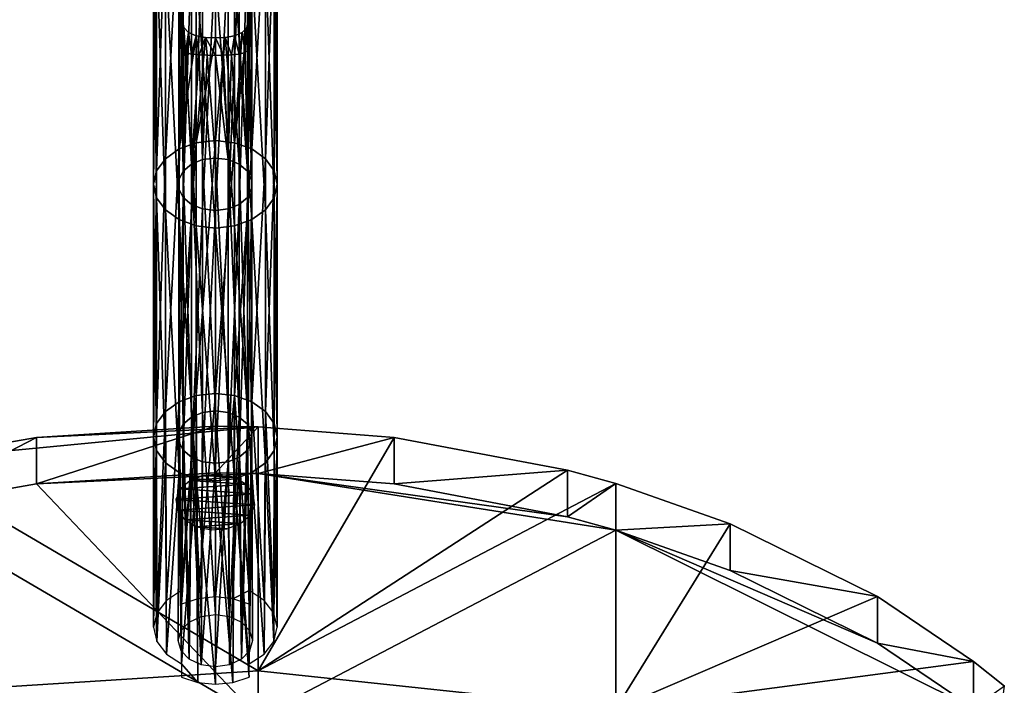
# Model space of a CAD drawing. Header units: millimetres. Extents: x -125 to 125, y -812 to 66.
# Tile 6 of 29: x -24 to 96, y -661 to -580. Entities that reach past the tile are written whole.
import ezdxf

# ---------------------------------------------------------------- set-up
doc = ezdxf.new("R2010")
doc.units = ezdxf.units.MM
doc.header["$LTSCALE"] = 52.148148
for name, color, linetype in [('21', 7, 'CONTINUOUS'), ('22', 7, 'CONTINUOUS'), ('27', 7, 'CONTINUOUS'), ('28', 7, 'CONTINUOUS'), ('30', 7, 'CONTINUOUS'), ('31', 7, 'CONTINUOUS'), ('32', 7, 'CONTINUOUS'), ('33', 7, 'CONTINUOUS'), ('38', 7, 'CONTINUOUS'), ('39', 7, 'CONTINUOUS'), ('40', 7, 'CONTINUOUS'), ('63', 7, 'CONTINUOUS')]:
    doc.layers.add(name, color=color, linetype=linetype)

msp = doc.modelspace()

# ---------------------------------------------------------------- linework, layer by layer
at = {"layer": '21', "color": 253, "linetype": 'Continuous', "true_color": 0xa2afbf}
for points in [[(-6.07, -597.29, -721.1), (-4.41, -565.42, -691.58), (-4.41, -596.11, -722.28), (-6.07, -597.29, -721.1)], [(-6.07, -566.59, -690.4), (-4.41, -565.42, -691.58), (-6.07, -597.29, -721.1), (-6.07, -566.59, -690.4)], [(-4.41, -565.42, -691.58), (-4, -577.78, -704.34), (-4.41, -596.11, -722.28), (-4.41, -565.42, -691.58)], [(-7.13, -598.76, -719.62), (-6.07, -566.59, -690.4), (-6.07, -597.29, -721.1), (-7.13, -598.76, -719.62)], [(-7.13, -568.07, -688.93), (-6.07, -566.59, -690.4), (-7.13, -598.76, -719.62), (-7.13, -568.07, -688.93)], [(-7.5, -569.71, -687.29), (-7.13, -568.07, -688.93), (-7.5, -600.4, -717.98), (-7.5, -569.71, -687.29)], [(-7.5, -600.4, -717.98), (-7.13, -568.07, -688.93), (-7.13, -598.76, -719.62), (-7.5, -600.4, -717.98)], [(-7.13, -602.04, -716.35), (-7.5, -569.71, -687.29), (-7.5, -600.4, -717.98), (-7.13, -602.04, -716.35)], [(-7.13, -571.34, -685.65), (-7.5, -569.71, -687.29), (-7.13, -602.04, -716.35), (-7.13, -571.34, -685.65)], [(-6.07, -572.82, -684.17), (-7.13, -571.34, -685.65), (-6.07, -603.52, -714.87), (-6.07, -572.82, -684.17)], [(-6.07, -603.52, -714.87), (-7.13, -571.34, -685.65), (-7.13, -602.04, -716.35), (-6.07, -603.52, -714.87)], [(-4.41, -574, -683), (-6.07, -572.82, -684.17), (-4.41, -604.69, -713.69), (-4.41, -574, -683)], [(-4.41, -604.69, -713.69), (-6.07, -572.82, -684.17), (-6.07, -603.52, -714.87), (-4.41, -604.69, -713.69)], [(-2.32, -574.75, -682.24), (-4.41, -574, -683), (-2.32, -605.45, -712.94), (-2.32, -574.75, -682.24)], [(-2.32, -605.45, -712.94), (-4.41, -574, -683), (-4.41, -604.69, -713.69), (-2.32, -605.45, -712.94)], [(0, -605.71, -712.68), (-2.32, -574.75, -682.24), (-2.32, -605.45, -712.94), (0, -605.71, -712.68)], [(0, -575.01, -681.98), (-2.32, -574.75, -682.24), (0, -605.71, -712.68), (0, -575.01, -681.98)], [(-4, -577.78, -704.34), (-4, -580.61, -707.17), (-4.41, -596.11, -722.28), (-4, -577.78, -704.34)], [(-4, -580.61, -707.17), (-3.83, -581.36, -708.07), (-4.41, -596.11, -722.28), (-4, -580.61, -707.17)], [(-3.83, -581.36, -708.07), (-3.27, -581.96, -709.09), (-4.41, -596.11, -722.28), (-3.83, -581.36, -708.07)], [(-3.27, -581.96, -709.09), (-2.33, -582.36, -710.02), (-4.41, -596.11, -722.28), (-3.27, -581.96, -709.09)], [(-4.41, -596.11, -722.28), (-2.33, -582.36, -710.02), (-2.32, -595.36, -723.03), (-4.41, -596.11, -722.28)], [(-2.33, -582.36, -710.02), (-1.19, -582.56, -710.62), (-2.32, -595.36, -723.03), (-2.33, -582.36, -710.02)], [(-1.19, -582.56, -710.62), (0, -582.62, -710.81), (-2.32, -595.36, -723.03), (-1.19, -582.56, -710.62)], [(-2.32, -595.36, -723.03), (0, -582.62, -710.81), (0, -595.1, -723.29), (-2.32, -595.36, -723.03)], [(-2.32, -626.06, -753.73), (-2.32, -595.36, -723.03), (0, -595.1, -723.29), (-2.32, -626.06, -753.73)], [(0, -625.8, -753.99), (-2.32, -626.06, -753.73), (0, -595.1, -723.29), (0, -625.8, -753.99)], [(-6.07, -627.98, -751.8), (-6.07, -597.29, -721.1), (-4.41, -596.11, -722.28), (-6.07, -627.98, -751.8)], [(-4.41, -626.81, -752.97), (-6.07, -627.98, -751.8), (-4.41, -596.11, -722.28), (-4.41, -626.81, -752.97)], [(-4.41, -626.81, -752.97), (-4.41, -596.11, -722.28), (-2.32, -595.36, -723.03), (-4.41, -626.81, -752.97)], [(-2.32, -626.06, -753.73), (-4.41, -626.81, -752.97), (-2.32, -595.36, -723.03), (-2.32, -626.06, -753.73)], [(-7.13, -629.46, -750.32), (-7.13, -598.76, -719.62), (-6.07, -597.29, -721.1), (-7.13, -629.46, -750.32)], [(-6.07, -627.98, -751.8), (-7.13, -629.46, -750.32), (-6.07, -597.29, -721.1), (-6.07, -627.98, -751.8)], [(-7.5, -631.1, -748.68), (-7.5, -600.4, -717.98), (-7.13, -598.76, -719.62), (-7.5, -631.1, -748.68)], [(-7.13, -629.46, -750.32), (-7.5, -631.1, -748.68), (-7.13, -598.76, -719.62), (-7.13, -629.46, -750.32)], [(-7.13, -632.74, -747.04), (-7.13, -602.04, -716.35), (-7.5, -600.4, -717.98), (-7.13, -632.74, -747.04)], [(-7.5, -631.1, -748.68), (-7.13, -632.74, -747.04), (-7.5, -600.4, -717.98), (-7.5, -631.1, -748.68)], [(-6.07, -634.22, -745.57), (-6.07, -603.52, -714.87), (-7.13, -602.04, -716.35), (-6.07, -634.22, -745.57)], [(-7.13, -632.74, -747.04), (-6.07, -634.22, -745.57), (-7.13, -602.04, -716.35), (-7.13, -632.74, -747.04)], [(-4.41, -635.39, -744.39), (-4.41, -604.69, -713.69), (-6.07, -603.52, -714.87), (-4.41, -635.39, -744.39)], [(-6.07, -634.22, -745.57), (-4.41, -635.39, -744.39), (-6.07, -603.52, -714.87), (-6.07, -634.22, -745.57)], [(-4.41, -635.39, -744.39), (-2.32, -636.15, -743.64), (-4.41, -604.69, -713.69), (-4.41, -635.39, -744.39)], [(-2.32, -636.15, -743.64), (-2.32, -605.45, -712.94), (-4.41, -604.69, -713.69), (-2.32, -636.15, -743.64)], [(-2.32, -636.15, -743.64), (0, -636.4, -743.38), (-2.32, -605.45, -712.94), (-2.32, -636.15, -743.64)], [(0, -636.4, -743.38), (0, -605.71, -712.68), (-2.32, -605.45, -712.94), (0, -636.4, -743.38)], [(-4.41, -626.81, -752.97), (-2.32, -626.06, -753.73), (-4.09, -649.74, -776.21), (-4.41, -626.81, -752.97)], [(-2.32, -626.06, -753.73), (-4.09, -651.37, -777.84), (-4.09, -649.74, -776.21), (-2.32, -626.06, -753.73)], [(-2.13, -650.73, -778.48), (-4.09, -651.37, -777.84), (-2.32, -626.06, -753.73), (-2.13, -650.73, -778.48)], [(0, -625.8, -753.99), (-2.13, -650.73, -778.48), (-2.32, -626.06, -753.73), (0, -625.8, -753.99)], [(0, -650.51, -778.69), (-2.13, -650.73, -778.48), (0, -625.8, -753.99), (0, -650.51, -778.69)], [(-6.07, -627.98, -751.8), (-4.41, -626.81, -752.97), (-5.91, -650.92, -775.03), (-6.07, -627.98, -751.8)], [(-5.91, -650.92, -775.03), (-4.41, -626.81, -752.97), (-4.09, -649.74, -776.21), (-5.91, -650.92, -775.03)], [(-7.13, -629.46, -750.32), (-6.07, -627.98, -751.8), (-7.09, -652.46, -773.49), (-7.13, -629.46, -750.32)], [(-7.09, -652.46, -773.49), (-6.07, -627.98, -751.8), (-5.91, -650.92, -775.03), (-7.09, -652.46, -773.49)], [(-7.5, -654.18, -771.76), (-7.13, -629.46, -750.32), (-7.09, -652.46, -773.49), (-7.5, -654.18, -771.76)], [(-7.5, -631.1, -748.68), (-7.13, -629.46, -750.32), (-7.5, -654.18, -771.76), (-7.5, -631.1, -748.68)], [(-7.09, -655.91, -770.04), (-7.5, -631.1, -748.68), (-7.5, -654.18, -771.76), (-7.09, -655.91, -770.04)], [(-7.13, -632.74, -747.04), (-7.5, -631.1, -748.68), (-7.09, -655.91, -770.04), (-7.13, -632.74, -747.04)], [(-6.07, -634.22, -745.57), (-7.13, -632.74, -747.04), (-7.09, -655.91, -770.04), (-6.07, -634.22, -745.57)], [(-5.91, -657.45, -768.5), (-6.07, -634.22, -745.57), (-7.09, -655.91, -770.04), (-5.91, -657.45, -768.5)], [(-4.41, -635.39, -744.39), (-6.07, -634.22, -745.57), (-5.91, -657.45, -768.5), (-4.41, -635.39, -744.39)], [(-4.09, -658.63, -767.32), (-4.41, -635.39, -744.39), (-5.91, -657.45, -768.5), (-4.09, -658.63, -767.32)], [(-2.32, -636.15, -743.64), (-4.41, -635.39, -744.39), (-4.09, -658.63, -767.32), (-2.32, -636.15, -743.64)], [(-2.13, -660.89, -768.31), (-2.32, -636.15, -743.64), (-4.09, -658.63, -767.32), (-2.13, -660.89, -768.31)], [(0, -636.4, -743.38), (-2.32, -636.15, -743.64), (0, -661.11, -768.09), (0, -636.4, -743.38)], [(0, -661.11, -768.09), (-2.32, -636.15, -743.64), (-2.13, -660.89, -768.31), (0, -661.11, -768.09)], [(-4.09, -660.25, -768.95), (-2.13, -660.89, -768.31), (-4.09, -658.63, -767.32), (-4.09, -660.25, -768.95)]]:
    msp.add_3dface(points, dxfattribs=at)
at = {"layer": '22', "color": 253, "linetype": 'Continuous', "true_color": 0xa2afbf}
for points in [[(4, -580.61, -707.17), (4.41, -565.42, -691.58), (4.41, -596.11, -722.28), (4, -580.61, -707.17)], [(4, -577.78, -704.34), (4.41, -565.42, -691.58), (4, -580.61, -707.17), (4, -577.78, -704.34)], [(4.41, -565.42, -691.58), (6.07, -566.59, -690.4), (4.41, -596.11, -722.28), (4.41, -565.42, -691.58)], [(4.41, -596.11, -722.28), (6.07, -566.59, -690.4), (6.07, -597.29, -721.1), (4.41, -596.11, -722.28)], [(6.07, -566.59, -690.4), (7.13, -568.07, -688.93), (6.07, -597.29, -721.1), (6.07, -566.59, -690.4)], [(6.07, -597.29, -721.1), (7.13, -568.07, -688.93), (7.13, -598.76, -719.62), (6.07, -597.29, -721.1)], [(7.13, -568.07, -688.93), (7.5, -569.71, -687.29), (7.13, -598.76, -719.62), (7.13, -568.07, -688.93)], [(7.13, -598.76, -719.62), (7.5, -569.71, -687.29), (7.5, -600.4, -717.98), (7.13, -598.76, -719.62)], [(7.5, -569.71, -687.29), (7.13, -571.34, -685.65), (7.5, -600.4, -717.98), (7.5, -569.71, -687.29)], [(7.13, -571.34, -685.65), (6.07, -572.82, -684.17), (7.13, -602.04, -716.35), (7.13, -571.34, -685.65)], [(7.5, -600.4, -717.98), (7.13, -571.34, -685.65), (7.13, -602.04, -716.35), (7.5, -600.4, -717.98)], [(6.07, -572.82, -684.17), (4.41, -574, -683), (6.07, -603.52, -714.87), (6.07, -572.82, -684.17)], [(7.13, -602.04, -716.35), (6.07, -572.82, -684.17), (6.07, -603.52, -714.87), (7.13, -602.04, -716.35)], [(2.32, -574.75, -682.24), (0, -575.01, -681.98), (2.32, -605.45, -712.94), (2.32, -574.75, -682.24)], [(4.41, -574, -683), (2.32, -574.75, -682.24), (4.41, -604.69, -713.69), (4.41, -574, -683)], [(4.41, -604.69, -713.69), (2.32, -574.75, -682.24), (2.32, -605.45, -712.94), (4.41, -604.69, -713.69)], [(6.07, -603.52, -714.87), (4.41, -574, -683), (4.41, -604.69, -713.69), (6.07, -603.52, -714.87)], [(0, -575.01, -681.98), (0, -605.71, -712.68), (2.32, -605.45, -712.94), (0, -575.01, -681.98)], [(2.32, -595.36, -723.03), (4, -580.61, -707.17), (4.41, -596.11, -722.28), (2.32, -595.36, -723.03)], [(3.83, -581.36, -708.07), (4, -580.61, -707.17), (2.32, -595.36, -723.03), (3.83, -581.36, -708.07)], [(3.27, -581.96, -709.09), (3.83, -581.36, -708.07), (2.32, -595.36, -723.03), (3.27, -581.96, -709.09)], [(2.33, -582.36, -710.02), (3.27, -581.96, -709.09), (2.32, -595.36, -723.03), (2.33, -582.36, -710.02)], [(0, -595.1, -723.29), (1.19, -582.56, -710.62), (2.32, -595.36, -723.03), (0, -595.1, -723.29)], [(0, -595.1, -723.29), (0, -582.62, -710.81), (1.19, -582.56, -710.62), (0, -595.1, -723.29)], [(1.19, -582.56, -710.62), (2.33, -582.36, -710.02), (2.32, -595.36, -723.03), (1.19, -582.56, -710.62)], [(0, -625.8, -753.99), (0, -595.1, -723.29), (2.32, -595.36, -723.03), (0, -625.8, -753.99)], [(2.32, -626.06, -753.73), (0, -625.8, -753.99), (2.32, -595.36, -723.03), (2.32, -626.06, -753.73)], [(2.32, -626.06, -753.73), (2.32, -595.36, -723.03), (4.41, -596.11, -722.28), (2.32, -626.06, -753.73)], [(4.41, -626.81, -752.97), (2.32, -626.06, -753.73), (4.41, -596.11, -722.28), (4.41, -626.81, -752.97)], [(4.41, -626.81, -752.97), (4.41, -596.11, -722.28), (6.07, -597.29, -721.1), (4.41, -626.81, -752.97)], [(6.07, -627.98, -751.8), (4.41, -626.81, -752.97), (6.07, -597.29, -721.1), (6.07, -627.98, -751.8)], [(6.07, -627.98, -751.8), (6.07, -597.29, -721.1), (7.13, -598.76, -719.62), (6.07, -627.98, -751.8)], [(7.13, -629.46, -750.32), (6.07, -627.98, -751.8), (7.13, -598.76, -719.62), (7.13, -629.46, -750.32)], [(7.13, -629.46, -750.32), (7.13, -598.76, -719.62), (7.5, -600.4, -717.98), (7.13, -629.46, -750.32)], [(7.5, -631.1, -748.68), (7.5, -600.4, -717.98), (7.13, -602.04, -716.35), (7.5, -631.1, -748.68)], [(7.5, -631.1, -748.68), (7.13, -629.46, -750.32), (7.5, -600.4, -717.98), (7.5, -631.1, -748.68)], [(7.13, -632.74, -747.04), (7.13, -602.04, -716.35), (6.07, -603.52, -714.87), (7.13, -632.74, -747.04)], [(7.13, -632.74, -747.04), (7.5, -631.1, -748.68), (7.13, -602.04, -716.35), (7.13, -632.74, -747.04)], [(6.07, -634.22, -745.57), (6.07, -603.52, -714.87), (4.41, -604.69, -713.69), (6.07, -634.22, -745.57)], [(6.07, -634.22, -745.57), (7.13, -632.74, -747.04), (6.07, -603.52, -714.87), (6.07, -634.22, -745.57)], [(0, -605.71, -712.68), (2.32, -636.15, -743.64), (2.32, -605.45, -712.94), (0, -605.71, -712.68)], [(0, -605.71, -712.68), (0, -636.4, -743.38), (2.32, -636.15, -743.64), (0, -605.71, -712.68)], [(4.41, -635.39, -744.39), (4.41, -604.69, -713.69), (2.32, -605.45, -712.94), (4.41, -635.39, -744.39)], [(2.32, -636.15, -743.64), (4.41, -635.39, -744.39), (2.32, -605.45, -712.94), (2.32, -636.15, -743.64)], [(4.41, -635.39, -744.39), (6.07, -634.22, -745.57), (4.41, -604.69, -713.69), (4.41, -635.39, -744.39)], [(0, -650.51, -778.69), (0, -625.8, -753.99), (2.32, -626.06, -753.73), (0, -650.51, -778.69)], [(0, -650.51, -778.69), (2.32, -626.06, -753.73), (2.13, -650.73, -778.48), (0, -650.51, -778.69)], [(2.13, -650.73, -778.48), (2.32, -626.06, -753.73), (4.09, -649.74, -776.21), (2.13, -650.73, -778.48)], [(2.32, -626.06, -753.73), (4.41, -626.81, -752.97), (4.09, -649.74, -776.21), (2.32, -626.06, -753.73)], [(4.09, -649.74, -776.21), (4.41, -626.81, -752.97), (5.91, -650.92, -775.03), (4.09, -649.74, -776.21)], [(4.41, -626.81, -752.97), (6.07, -627.98, -751.8), (5.91, -650.92, -775.03), (4.41, -626.81, -752.97)], [(5.91, -650.92, -775.03), (6.07, -627.98, -751.8), (7.09, -652.46, -773.49), (5.91, -650.92, -775.03)], [(6.07, -627.98, -751.8), (7.13, -629.46, -750.32), (7.09, -652.46, -773.49), (6.07, -627.98, -751.8)], [(7.13, -629.46, -750.32), (7.5, -631.1, -748.68), (7.09, -652.46, -773.49), (7.13, -629.46, -750.32)], [(7.09, -652.46, -773.49), (7.5, -631.1, -748.68), (7.5, -654.18, -771.76), (7.09, -652.46, -773.49)], [(7.5, -631.1, -748.68), (7.13, -632.74, -747.04), (7.5, -654.18, -771.76), (7.5, -631.1, -748.68)], [(7.13, -632.74, -747.04), (6.07, -634.22, -745.57), (7.09, -655.91, -770.04), (7.13, -632.74, -747.04)], [(7.5, -654.18, -771.76), (7.13, -632.74, -747.04), (7.09, -655.91, -770.04), (7.5, -654.18, -771.76)], [(6.07, -634.22, -745.57), (4.41, -635.39, -744.39), (5.91, -657.45, -768.5), (6.07, -634.22, -745.57)], [(7.09, -655.91, -770.04), (6.07, -634.22, -745.57), (5.91, -657.45, -768.5), (7.09, -655.91, -770.04)], [(4.41, -635.39, -744.39), (2.32, -636.15, -743.64), (4.09, -658.63, -767.32), (4.41, -635.39, -744.39)], [(5.91, -657.45, -768.5), (4.41, -635.39, -744.39), (4.09, -658.63, -767.32), (5.91, -657.45, -768.5)], [(0, -636.4, -743.38), (2.13, -660.89, -768.31), (2.32, -636.15, -743.64), (0, -636.4, -743.38)], [(0, -636.4, -743.38), (0, -661.11, -768.09), (2.13, -660.89, -768.31), (0, -636.4, -743.38)], [(2.13, -660.89, -768.31), (4.09, -660.25, -768.95), (2.32, -636.15, -743.64), (2.13, -660.89, -768.31)], [(2.32, -636.15, -743.64), (4.09, -660.25, -768.95), (4.09, -658.63, -767.32), (2.32, -636.15, -743.64)], [(4.09, -651.37, -777.84), (2.13, -650.73, -778.48), (4.09, -649.74, -776.21), (4.09, -651.37, -777.84)]]:
    msp.add_3dface(points, dxfattribs=at)
at = {"layer": '27', "color": 253, "linetype": 'Continuous', "true_color": 0xa2afbf}
for points in [[(-4.43, -599.85, -718.54), (-3.9, -598.81, -719.58), (-4.43, -569.15, -687.84), (-4.43, -599.85, -718.54)], [(-4.43, -570.26, -686.73), (-4.43, -599.85, -718.54), (-4.43, -569.15, -687.84), (-4.43, -570.26, -686.73)], [(-3.9, -598.81, -719.58), (-4, -583.64, -704.14), (-4.43, -569.15, -687.84), (-3.9, -598.81, -719.58)], [(-4.43, -569.15, -687.84), (-4, -580.81, -701.31), (-3.93, -580.21, -700.88), (-4.43, -569.15, -687.84)], [(-4, -583.64, -704.14), (-4, -580.81, -701.31), (-4.43, -569.15, -687.84), (-4, -583.64, -704.14)], [(-3.9, -571.3, -685.7), (-4.43, -600.96, -717.43), (-4.43, -570.26, -686.73), (-3.9, -571.3, -685.7)], [(-4.43, -600.96, -717.43), (-4.43, -599.85, -718.54), (-4.43, -570.26, -686.73), (-4.43, -600.96, -717.43)], [(-3.9, -601.99, -716.39), (-4.43, -600.96, -717.43), (-3.9, -571.3, -685.7), (-3.9, -601.99, -716.39)], [(-2.89, -572.14, -684.85), (-3.9, -601.99, -716.39), (-3.9, -571.3, -685.7), (-2.89, -572.14, -684.85)], [(-2.89, -602.84, -715.55), (-3.9, -601.99, -716.39), (-2.89, -572.14, -684.85), (-2.89, -602.84, -715.55)], [(-1.54, -572.7, -684.3), (-2.89, -602.84, -715.55), (-2.89, -572.14, -684.85), (-1.54, -572.7, -684.3)], [(-1.54, -603.39, -714.99), (-2.89, -602.84, -715.55), (-1.54, -572.7, -684.3), (-1.54, -603.39, -714.99)], [(0, -572.89, -684.1), (-1.54, -603.39, -714.99), (-1.54, -572.7, -684.3), (0, -572.89, -684.1)], [(0, -603.59, -714.8), (-1.54, -603.39, -714.99), (0, -572.89, -684.1), (0, -603.59, -714.8)], [(-3.93, -584.07, -704.74), (-4, -583.64, -704.14), (-3.9, -598.81, -719.58), (-3.93, -584.07, -704.74)], [(-3.63, -584.41, -705.76), (-3.93, -584.07, -704.74), (-3.9, -598.81, -719.58), (-3.63, -584.41, -705.76)], [(-2.89, -597.97, -720.42), (-3.63, -584.41, -705.76), (-3.9, -598.81, -719.58), (-2.89, -597.97, -720.42)], [(-2.9, -584.61, -707.06), (-3.63, -584.41, -705.76), (-2.89, -597.97, -720.42), (-2.9, -584.61, -707.06)], [(-1.97, -584.7, -708.01), (-2.9, -584.61, -707.06), (-2.89, -597.97, -720.42), (-1.97, -584.7, -708.01)], [(-1.54, -597.41, -720.97), (-1.97, -584.7, -708.01), (-2.89, -597.97, -720.42), (-1.54, -597.41, -720.97)], [(-0.98, -584.74, -708.53), (-1.97, -584.7, -708.01), (-1.54, -597.41, -720.97), (-0.98, -584.74, -708.53)], [(0, -597.22, -721.17), (-0.98, -584.74, -708.53), (-1.54, -597.41, -720.97), (0, -597.22, -721.17)], [(0, -584.75, -708.69), (-0.98, -584.74, -708.53), (0, -597.22, -721.17), (0, -584.75, -708.69)], [(-1.54, -597.41, -720.97), (-2.89, -597.97, -720.42), (-1.54, -628.11, -751.67), (-1.54, -597.41, -720.97)], [(0, -597.22, -721.17), (-1.54, -597.41, -720.97), (0, -627.92, -751.86), (0, -597.22, -721.17)], [(0, -627.92, -751.86), (-1.54, -597.41, -720.97), (-1.54, -628.11, -751.67), (0, -627.92, -751.86)], [(-2.89, -597.97, -720.42), (-3.9, -598.81, -719.58), (-2.89, -628.66, -751.12), (-2.89, -597.97, -720.42)], [(-1.54, -628.11, -751.67), (-2.89, -597.97, -720.42), (-2.89, -628.66, -751.12), (-1.54, -628.11, -751.67)], [(-3.9, -598.81, -719.58), (-4.43, -599.85, -718.54), (-3.9, -629.51, -750.27), (-3.9, -598.81, -719.58)], [(-3.9, -629.51, -750.27), (-4.43, -599.85, -718.54), (-4.43, -630.55, -749.24), (-3.9, -629.51, -750.27)], [(-4.43, -599.85, -718.54), (-4.43, -600.96, -717.43), (-4.43, -630.55, -749.24), (-4.43, -599.85, -718.54)], [(-2.89, -628.66, -751.12), (-3.9, -598.81, -719.58), (-3.9, -629.51, -750.27), (-2.89, -628.66, -751.12)], [(-4.43, -630.55, -749.24), (-4.43, -600.96, -717.43), (-4.43, -631.65, -748.13), (-4.43, -630.55, -749.24)], [(-4.43, -600.96, -717.43), (-3.9, -601.99, -716.39), (-4.43, -631.65, -748.13), (-4.43, -600.96, -717.43)], [(-4.43, -631.65, -748.13), (-3.9, -601.99, -716.39), (-3.9, -632.69, -747.09), (-4.43, -631.65, -748.13)], [(-3.9, -601.99, -716.39), (-2.89, -602.84, -715.55), (-3.9, -632.69, -747.09), (-3.9, -601.99, -716.39)], [(-3.9, -632.69, -747.09), (-2.89, -602.84, -715.55), (-2.89, -633.54, -746.25), (-3.9, -632.69, -747.09)], [(-2.89, -602.84, -715.55), (-1.54, -603.39, -714.99), (-2.89, -633.54, -746.25), (-2.89, -602.84, -715.55)], [(-2.89, -633.54, -746.25), (-1.54, -603.39, -714.99), (-1.54, -634.09, -745.69), (-2.89, -633.54, -746.25)], [(-1.54, -603.39, -714.99), (0, -603.59, -714.8), (-1.54, -634.09, -745.69), (-1.54, -603.39, -714.99)], [(-1.54, -634.09, -745.69), (0, -603.59, -714.8), (0, -634.28, -745.5), (-1.54, -634.09, -745.69)], [(-1.54, -628.11, -751.67), (-2.89, -628.66, -751.12), (-1.72, -652.87, -776.33), (-1.54, -628.11, -751.67)], [(0, -652.63, -776.57), (-1.54, -628.11, -751.67), (-1.72, -652.87, -776.33), (0, -652.63, -776.57)], [(0, -627.92, -751.86), (-1.54, -628.11, -751.67), (0, -652.63, -776.57), (0, -627.92, -751.86)], [(-3.9, -629.51, -750.27), (-4.43, -630.55, -749.24), (-4.16, -654.59, -774.61), (-3.9, -629.51, -750.27)], [(-3.18, -653.56, -775.64), (-3.9, -629.51, -750.27), (-4.16, -654.59, -774.61), (-3.18, -653.56, -775.64)], [(-2.89, -628.66, -751.12), (-3.9, -629.51, -750.27), (-3.18, -653.56, -775.64), (-2.89, -628.66, -751.12)], [(-1.72, -652.87, -776.33), (-2.89, -628.66, -751.12), (-3.18, -653.56, -775.64), (-1.72, -652.87, -776.33)], [(-4.16, -654.59, -774.61), (-4.43, -630.55, -749.24), (-4.5, -655.81, -773.39), (-4.16, -654.59, -774.61)], [(-4.43, -630.55, -749.24), (-4.43, -631.65, -748.13), (-4.5, -655.81, -773.39), (-4.43, -630.55, -749.24)], [(-4.5, -655.81, -773.39), (-4.43, -631.65, -748.13), (-4.16, -657.03, -772.17), (-4.5, -655.81, -773.39)], [(-4.43, -631.65, -748.13), (-3.9, -632.69, -747.09), (-4.16, -657.03, -772.17), (-4.43, -631.65, -748.13)], [(-4.16, -657.03, -772.17), (-3.9, -632.69, -747.09), (-3.18, -658.06, -771.14), (-4.16, -657.03, -772.17)], [(-3.9, -632.69, -747.09), (-2.89, -633.54, -746.25), (-3.18, -658.06, -771.14), (-3.9, -632.69, -747.09)], [(-3.18, -658.06, -771.14), (-2.89, -633.54, -746.25), (-1.72, -658.75, -770.45), (-3.18, -658.06, -771.14)], [(-2.89, -633.54, -746.25), (-1.54, -634.09, -745.69), (-1.72, -658.75, -770.45), (-2.89, -633.54, -746.25)], [(-1.54, -634.09, -745.69), (0, -634.28, -745.5), (-1.72, -658.75, -770.45), (-1.54, -634.09, -745.69)], [(-1.72, -658.75, -770.45), (0, -634.28, -745.5), (0, -658.99, -770.21), (-1.72, -658.75, -770.45)]]:
    msp.add_3dface(points, dxfattribs=at)
at = {"layer": '28', "color": 253, "linetype": 'Continuous', "true_color": 0xa2afbf}
for points in [[(4, -580.81, -701.31), (3.9, -568.11, -688.88), (3.93, -580.21, -700.88), (4, -580.81, -701.31)], [(4.43, -599.85, -718.54), (3.9, -568.11, -688.88), (4, -580.81, -701.31), (4.43, -599.85, -718.54)], [(4.43, -569.15, -687.84), (3.9, -568.11, -688.88), (4.43, -599.85, -718.54), (4.43, -569.15, -687.84)], [(4.43, -600.96, -717.43), (4.43, -569.15, -687.84), (4.43, -599.85, -718.54), (4.43, -600.96, -717.43)], [(4.43, -570.26, -686.73), (4.43, -569.15, -687.84), (4.43, -600.96, -717.43), (4.43, -570.26, -686.73)], [(3.9, -601.99, -716.39), (4.43, -570.26, -686.73), (4.43, -600.96, -717.43), (3.9, -601.99, -716.39)], [(3.9, -571.3, -685.7), (4.43, -570.26, -686.73), (3.9, -601.99, -716.39), (3.9, -571.3, -685.7)], [(1.54, -603.39, -714.99), (2.89, -572.14, -684.85), (2.89, -602.84, -715.55), (1.54, -603.39, -714.99)], [(1.54, -572.7, -684.3), (2.89, -572.14, -684.85), (1.54, -603.39, -714.99), (1.54, -572.7, -684.3)], [(2.89, -602.84, -715.55), (3.9, -571.3, -685.7), (3.9, -601.99, -716.39), (2.89, -602.84, -715.55)], [(2.89, -572.14, -684.85), (3.9, -571.3, -685.7), (2.89, -602.84, -715.55), (2.89, -572.14, -684.85)], [(0, -603.59, -714.8), (1.54, -572.7, -684.3), (1.54, -603.39, -714.99), (0, -603.59, -714.8)], [(0, -603.59, -714.8), (0, -572.89, -684.1), (1.54, -572.7, -684.3), (0, -603.59, -714.8)], [(4, -583.64, -704.14), (4.43, -599.85, -718.54), (4, -580.81, -701.31), (4, -583.64, -704.14)], [(3.63, -584.41, -705.76), (3.9, -598.81, -719.58), (3.93, -584.07, -704.74), (3.63, -584.41, -705.76)], [(3.9, -598.81, -719.58), (4.43, -599.85, -718.54), (3.93, -584.07, -704.74), (3.9, -598.81, -719.58)], [(3.93, -584.07, -704.74), (4.43, -599.85, -718.54), (4, -583.64, -704.14), (3.93, -584.07, -704.74)], [(0, -584.75, -708.69), (1.54, -597.41, -720.97), (0.98, -584.74, -708.53), (0, -584.75, -708.69)], [(0, -584.75, -708.69), (0, -597.22, -721.17), (1.54, -597.41, -720.97), (0, -584.75, -708.69)], [(0.98, -584.74, -708.53), (1.54, -597.41, -720.97), (1.97, -584.7, -708.01), (0.98, -584.74, -708.53)], [(1.54, -597.41, -720.97), (2.89, -597.97, -720.42), (1.97, -584.7, -708.01), (1.54, -597.41, -720.97)], [(1.97, -584.7, -708.01), (2.89, -597.97, -720.42), (2.9, -584.61, -707.06), (1.97, -584.7, -708.01)], [(2.89, -597.97, -720.42), (3.9, -598.81, -719.58), (2.9, -584.61, -707.06), (2.89, -597.97, -720.42)], [(2.9, -584.61, -707.06), (3.9, -598.81, -719.58), (3.63, -584.41, -705.76), (2.9, -584.61, -707.06)], [(1.54, -597.41, -720.97), (0, -597.22, -721.17), (1.54, -628.11, -751.67), (1.54, -597.41, -720.97)], [(0, -597.22, -721.17), (0, -627.92, -751.86), (1.54, -628.11, -751.67), (0, -597.22, -721.17)], [(2.89, -597.97, -720.42), (1.54, -597.41, -720.97), (2.89, -628.66, -751.12), (2.89, -597.97, -720.42)], [(2.89, -628.66, -751.12), (1.54, -597.41, -720.97), (1.54, -628.11, -751.67), (2.89, -628.66, -751.12)], [(3.9, -598.81, -719.58), (2.89, -597.97, -720.42), (3.9, -629.51, -750.27), (3.9, -598.81, -719.58)], [(3.9, -629.51, -750.27), (2.89, -597.97, -720.42), (2.89, -628.66, -751.12), (3.9, -629.51, -750.27)], [(4.43, -599.85, -718.54), (3.9, -598.81, -719.58), (4.43, -630.55, -749.24), (4.43, -599.85, -718.54)], [(4.43, -630.55, -749.24), (3.9, -598.81, -719.58), (3.9, -629.51, -750.27), (4.43, -630.55, -749.24)], [(4.43, -631.65, -748.13), (4.43, -599.85, -718.54), (4.43, -630.55, -749.24), (4.43, -631.65, -748.13)], [(4.43, -600.96, -717.43), (4.43, -599.85, -718.54), (4.43, -631.65, -748.13), (4.43, -600.96, -717.43)], [(3.9, -632.69, -747.09), (4.43, -600.96, -717.43), (4.43, -631.65, -748.13), (3.9, -632.69, -747.09)], [(3.9, -601.99, -716.39), (4.43, -600.96, -717.43), (3.9, -632.69, -747.09), (3.9, -601.99, -716.39)], [(2.89, -602.84, -715.55), (3.9, -601.99, -716.39), (2.89, -633.54, -746.25), (2.89, -602.84, -715.55)], [(2.89, -633.54, -746.25), (3.9, -601.99, -716.39), (3.9, -632.69, -747.09), (2.89, -633.54, -746.25)], [(0, -634.28, -745.5), (1.54, -603.39, -714.99), (1.54, -634.09, -745.69), (0, -634.28, -745.5)], [(0, -634.28, -745.5), (0, -603.59, -714.8), (1.54, -603.39, -714.99), (0, -634.28, -745.5)], [(1.54, -634.09, -745.69), (2.89, -602.84, -715.55), (2.89, -633.54, -746.25), (1.54, -634.09, -745.69)], [(1.54, -603.39, -714.99), (2.89, -602.84, -715.55), (1.54, -634.09, -745.69), (1.54, -603.39, -714.99)], [(1.54, -628.11, -751.67), (0, -627.92, -751.86), (1.72, -652.87, -776.33), (1.54, -628.11, -751.67)], [(0, -627.92, -751.86), (0, -652.63, -776.57), (1.72, -652.87, -776.33), (0, -627.92, -751.86)], [(2.89, -628.66, -751.12), (1.54, -628.11, -751.67), (1.72, -652.87, -776.33), (2.89, -628.66, -751.12)], [(3.18, -653.56, -775.64), (2.89, -628.66, -751.12), (1.72, -652.87, -776.33), (3.18, -653.56, -775.64)], [(3.9, -629.51, -750.27), (2.89, -628.66, -751.12), (3.18, -653.56, -775.64), (3.9, -629.51, -750.27)], [(4.16, -654.59, -774.61), (3.9, -629.51, -750.27), (3.18, -653.56, -775.64), (4.16, -654.59, -774.61)], [(4.43, -630.55, -749.24), (3.9, -629.51, -750.27), (4.16, -654.59, -774.61), (4.43, -630.55, -749.24)], [(4.5, -655.81, -773.39), (4.43, -630.55, -749.24), (4.16, -654.59, -774.61), (4.5, -655.81, -773.39)], [(4.43, -631.65, -748.13), (4.43, -630.55, -749.24), (4.5, -655.81, -773.39), (4.43, -631.65, -748.13)], [(3.9, -632.69, -747.09), (4.43, -631.65, -748.13), (4.16, -657.03, -772.17), (3.9, -632.69, -747.09)], [(4.16, -657.03, -772.17), (4.43, -631.65, -748.13), (4.5, -655.81, -773.39), (4.16, -657.03, -772.17)], [(2.89, -633.54, -746.25), (3.9, -632.69, -747.09), (3.18, -658.06, -771.14), (2.89, -633.54, -746.25)], [(3.18, -658.06, -771.14), (3.9, -632.69, -747.09), (4.16, -657.03, -772.17), (3.18, -658.06, -771.14)], [(0, -658.99, -770.21), (1.54, -634.09, -745.69), (1.72, -658.75, -770.45), (0, -658.99, -770.21)], [(0, -658.99, -770.21), (0, -634.28, -745.5), (1.54, -634.09, -745.69), (0, -658.99, -770.21)], [(1.54, -634.09, -745.69), (2.89, -633.54, -746.25), (1.72, -658.75, -770.45), (1.54, -634.09, -745.69)], [(1.72, -658.75, -770.45), (2.89, -633.54, -746.25), (3.18, -658.06, -771.14), (1.72, -658.75, -770.45)]]:
    msp.add_3dface(points, dxfattribs=at)
at = {"layer": '30', "color": 253, "linetype": 'Continuous', "true_color": 0xa2afbf}
for points in [[(4, -577.78, -704.34), (4, -583.64, -704.14), (4, -580.81, -701.31), (4, -577.78, -704.34)], [(4, -577.78, -704.34), (4, -580.61, -707.17), (4, -583.64, -704.14), (4, -577.78, -704.34)]]:
    msp.add_3dface(points, dxfattribs=at)
at = {"layer": '31', "color": 253, "linetype": 'Continuous', "true_color": 0xa2afbf}
for points in [[(-4, -580.81, -701.31), (-3.83, -576.89, -703.59), (-3.93, -580.21, -700.88), (-4, -580.81, -701.31)], [(-4, -577.78, -704.34), (-3.83, -576.89, -703.59), (-4, -580.81, -701.31), (-4, -577.78, -704.34)], [(4, -577.78, -704.34), (4, -580.81, -701.31), (3.93, -580.21, -700.88), (4, -577.78, -704.34)]]:
    msp.add_3dface(points, dxfattribs=at)
at = {"layer": '32', "color": 253, "linetype": 'Continuous', "true_color": 0xa2afbf}
for points in [[(-4, -580.61, -707.17), (-4, -577.78, -704.34), (-4, -580.81, -701.31), (-4, -580.61, -707.17)], [(-4, -580.61, -707.17), (-4, -580.81, -701.31), (-4, -583.64, -704.14), (-4, -580.61, -707.17)]]:
    msp.add_3dface(points, dxfattribs=at)
at = {"layer": '33', "color": 253, "linetype": 'Continuous', "true_color": 0xa2afbf}
for points in [[(-3.83, -581.36, -708.07), (-4, -580.61, -707.17), (-3.93, -584.07, -704.74), (-3.83, -581.36, -708.07)], [(-4, -580.61, -707.17), (-4, -583.64, -704.14), (-3.93, -584.07, -704.74), (-4, -580.61, -707.17)], [(4, -580.61, -707.17), (3.83, -581.36, -708.07), (4, -583.64, -704.14), (4, -580.61, -707.17)], [(-3.83, -581.36, -708.07), (-3.93, -584.07, -704.74), (-3.63, -584.41, -705.76), (-3.83, -581.36, -708.07)], [(-3.27, -581.96, -709.09), (-3.83, -581.36, -708.07), (-3.63, -584.41, -705.76), (-3.27, -581.96, -709.09)], [(-3.27, -581.96, -709.09), (-3.63, -584.41, -705.76), (-2.9, -584.61, -707.06), (-3.27, -581.96, -709.09)], [(-2.33, -582.36, -710.02), (-3.27, -581.96, -709.09), (-2.9, -584.61, -707.06), (-2.33, -582.36, -710.02)], [(3.27, -581.96, -709.09), (2.33, -582.36, -710.02), (2.9, -584.61, -707.06), (3.27, -581.96, -709.09)], [(3.27, -581.96, -709.09), (2.9, -584.61, -707.06), (3.63, -584.41, -705.76), (3.27, -581.96, -709.09)], [(3.83, -581.36, -708.07), (3.27, -581.96, -709.09), (3.63, -584.41, -705.76), (3.83, -581.36, -708.07)], [(3.83, -581.36, -708.07), (3.63, -584.41, -705.76), (3.93, -584.07, -704.74), (3.83, -581.36, -708.07)], [(3.83, -581.36, -708.07), (3.93, -584.07, -704.74), (4, -583.64, -704.14), (3.83, -581.36, -708.07)], [(-2.33, -582.36, -710.02), (-2.9, -584.61, -707.06), (-1.97, -584.7, -708.01), (-2.33, -582.36, -710.02)], [(-1.19, -582.56, -710.62), (-2.33, -582.36, -710.02), (-1.97, -584.7, -708.01), (-1.19, -582.56, -710.62)], [(-1.19, -582.56, -710.62), (-1.97, -584.7, -708.01), (-0.98, -584.74, -708.53), (-1.19, -582.56, -710.62)], [(0, -582.62, -710.81), (-1.19, -582.56, -710.62), (0, -584.75, -708.69), (0, -582.62, -710.81)], [(-1.19, -582.56, -710.62), (-0.98, -584.74, -708.53), (0, -584.75, -708.69), (-1.19, -582.56, -710.62)], [(1.19, -582.56, -710.62), (0, -582.62, -710.81), (0.98, -584.74, -708.53), (1.19, -582.56, -710.62)], [(0, -582.62, -710.81), (0, -584.75, -708.69), (0.98, -584.74, -708.53), (0, -582.62, -710.81)], [(1.19, -582.56, -710.62), (0.98, -584.74, -708.53), (1.97, -584.7, -708.01), (1.19, -582.56, -710.62)], [(2.33, -582.36, -710.02), (1.19, -582.56, -710.62), (1.97, -584.7, -708.01), (2.33, -582.36, -710.02)], [(2.33, -582.36, -710.02), (1.97, -584.7, -708.01), (2.9, -584.61, -707.06), (2.33, -582.36, -710.02)]]:
    msp.add_3dface(points, dxfattribs=at)
at = {"layer": '38', "color": 253, "linetype": 'Continuous', "true_color": 0xa2afbf}
for points in [[(0, -635.45, -802.52), (5.2, -635.52, -802.45), (-21.71, -636.79, -801.18), (0, -635.45, -802.52)], [(5.2, -635.52, -802.45), (5.2, -665.12, -772.85), (-21.71, -636.79, -801.18), (5.2, -635.52, -802.45)], [(21.71, -636.79, -801.18), (42.75, -640.78, -797.19), (5.2, -635.52, -802.45), (21.71, -636.79, -801.18)], [(42.75, -640.78, -797.19), (48.61, -642.4, -795.57), (5.2, -635.52, -802.45), (42.75, -640.78, -797.19)], [(5.2, -635.52, -802.45), (48.61, -642.4, -795.57), (5.2, -665.12, -772.85), (5.2, -635.52, -802.45)], [(-21.71, -636.79, -801.18), (5.2, -665.12, -772.85), (-38.22, -639.68, -798.29), (-21.71, -636.79, -801.18)], [(-38.22, -639.68, -798.29), (5.2, -665.12, -772.85), (-38.22, -667.89, -770.08), (-38.22, -639.68, -798.29)], [(48.61, -642.4, -795.57), (48.61, -669.75, -768.22), (5.2, -665.12, -772.85), (48.61, -642.4, -795.57)], [(80.35, -656.12, -781.85), (92.03, -664.02, -773.95), (48.61, -642.4, -795.57), (80.35, -656.12, -781.85)], [(48.61, -642.4, -795.57), (92.03, -664.02, -773.95), (48.61, -669.75, -768.22), (48.61, -642.4, -795.57)], [(62.5, -647.29, -790.68), (80.35, -656.12, -781.85), (48.61, -642.4, -795.57), (62.5, -647.29, -790.68)]]:
    msp.add_3dface(points, dxfattribs=at)
at = {"layer": '39', "color": 253, "linetype": 'Continuous', "true_color": 0xa2afbf}
for points in [[(5.2, -659.47, -767.19), (5.2, -629.86, -796.79), (-38.22, -634.02, -792.63), (5.2, -659.47, -767.19)], [(-38.22, -634.02, -792.63), (5.2, -629.86, -796.79), (-21.71, -631.13, -795.52), (-38.22, -634.02, -792.63)], [(5.2, -629.86, -796.79), (0, -629.79, -796.87), (-21.71, -631.13, -795.52), (5.2, -629.86, -796.79)], [(5.2, -629.86, -796.79), (5.2, -659.47, -767.19), (21.71, -631.13, -795.52), (5.2, -629.86, -796.79)], [(5.2, -659.47, -767.19), (42.75, -635.12, -791.54), (21.71, -631.13, -795.52), (5.2, -659.47, -767.19)], [(-38.22, -662.23, -764.42), (5.2, -659.47, -767.19), (-38.22, -634.02, -792.63), (-38.22, -662.23, -764.42)], [(48.61, -636.75, -789.91), (42.75, -635.12, -791.54), (5.2, -659.47, -767.19), (48.61, -636.75, -789.91)], [(48.61, -664.09, -762.56), (48.61, -636.75, -789.91), (5.2, -659.47, -767.19), (48.61, -664.09, -762.56)], [(48.61, -636.75, -789.91), (48.61, -664.09, -762.56), (62.5, -641.63, -785.03), (48.61, -636.75, -789.91)], [(48.61, -664.09, -762.56), (80.35, -650.47, -776.19), (62.5, -641.63, -785.03), (48.61, -664.09, -762.56)], [(92.03, -658.36, -768.3), (80.35, -650.47, -776.19), (48.61, -664.09, -762.56), (92.03, -658.36, -768.3)], [(92.03, -688.45, -738.21), (92.03, -658.36, -768.3), (48.61, -664.09, -762.56), (92.03, -688.45, -738.21)], [(92.03, -658.36, -768.3), (92.03, -688.45, -738.21), (95.76, -661.36, -765.29), (92.03, -658.36, -768.3)], [(5.2, -688.82, -737.83), (5.2, -659.47, -767.19), (-38.22, -662.23, -764.42), (5.2, -688.82, -737.83)], [(5.2, -688.82, -737.83), (48.61, -664.09, -762.56), (5.2, -659.47, -767.19), (5.2, -688.82, -737.83)]]:
    msp.add_3dface(points, dxfattribs=at)
at = {"layer": '40', "color": 253, "linetype": 'Continuous', "true_color": 0xa2afbf}
for points in [[(0, -635.45, -802.52), (-21.71, -636.79, -801.18), (0, -629.79, -796.87), (0, -635.45, -802.52)], [(0, -629.79, -796.87), (-21.71, -636.79, -801.18), (-21.71, -631.13, -795.52), (0, -629.79, -796.87)], [(5.2, -629.86, -796.79), (0, -635.45, -802.52), (0, -629.79, -796.87), (5.2, -629.86, -796.79)], [(5.2, -635.52, -802.45), (0, -635.45, -802.52), (5.2, -629.86, -796.79), (5.2, -635.52, -802.45)], [(5.2, -635.52, -802.45), (5.2, -629.86, -796.79), (21.71, -631.13, -795.52), (5.2, -635.52, -802.45)], [(-21.71, -636.79, -801.18), (-38.22, -639.68, -798.29), (-21.71, -631.13, -795.52), (-21.71, -636.79, -801.18)], [(-38.22, -639.68, -798.29), (-38.22, -634.02, -792.63), (-21.71, -631.13, -795.52), (-38.22, -639.68, -798.29)], [(21.71, -636.79, -801.18), (5.2, -635.52, -802.45), (21.71, -631.13, -795.52), (21.71, -636.79, -801.18)], [(42.75, -635.12, -791.54), (21.71, -636.79, -801.18), (21.71, -631.13, -795.52), (42.75, -635.12, -791.54)], [(42.75, -640.78, -797.19), (21.71, -636.79, -801.18), (42.75, -635.12, -791.54), (42.75, -640.78, -797.19)], [(48.61, -636.75, -789.91), (42.75, -640.78, -797.19), (42.75, -635.12, -791.54), (48.61, -636.75, -789.91)], [(48.61, -642.4, -795.57), (42.75, -640.78, -797.19), (48.61, -636.75, -789.91), (48.61, -642.4, -795.57)], [(48.61, -642.4, -795.57), (48.61, -636.75, -789.91), (62.5, -641.63, -785.03), (48.61, -642.4, -795.57)], [(62.5, -647.29, -790.68), (48.61, -642.4, -795.57), (62.5, -641.63, -785.03), (62.5, -647.29, -790.68)], [(80.35, -650.47, -776.19), (62.5, -647.29, -790.68), (62.5, -641.63, -785.03), (80.35, -650.47, -776.19)], [(80.35, -656.12, -781.85), (62.5, -647.29, -790.68), (80.35, -650.47, -776.19), (80.35, -656.12, -781.85)], [(92.03, -658.36, -768.3), (80.35, -656.12, -781.85), (80.35, -650.47, -776.19), (92.03, -658.36, -768.3)], [(92.03, -664.02, -773.95), (80.35, -656.12, -781.85), (92.03, -658.36, -768.3), (92.03, -664.02, -773.95)], [(92.03, -664.02, -773.95), (92.03, -658.36, -768.3), (95.76, -661.36, -765.29), (92.03, -664.02, -773.95)]]:
    msp.add_3dface(points, dxfattribs=at)
at = {"layer": '63', "color": 18, "linetype": 'Continuous', "true_color": 0x640303}
for points in [[(-3.05, -636.36, -759.18), (2.25, -635.98, -759.56), (-1.4, -635.74, -759.81), (-3.05, -636.36, -759.18)], [(2.25, -635.98, -759.56), (0.46, -635.6, -759.94), (-1.4, -635.74, -759.81), (2.25, -635.98, -759.56)], [(-4.24, -637.39, -758.15), (3.7, -636.82, -758.72), (-3.05, -636.36, -759.18), (-4.24, -637.39, -758.15)], [(4.59, -637.99, -757.55), (3.7, -636.82, -758.72), (-4.24, -637.39, -758.15), (4.59, -637.99, -757.55)], [(3.7, -636.82, -758.72), (2.25, -635.98, -759.56), (-3.05, -636.36, -759.18), (3.7, -636.82, -758.72)], [(-4.78, -638.66, -756.89), (4.59, -637.99, -757.55), (-4.24, -637.39, -758.15), (-4.78, -638.66, -756.89)], [(4.78, -639.31, -756.24), (4.59, -637.99, -757.55), (-4.78, -638.66, -756.89), (4.78, -639.31, -756.24)], [(-4.59, -639.97, -755.57), (4.78, -639.31, -756.24), (-4.78, -638.66, -756.89), (-4.59, -639.97, -755.57)], [(4.24, -640.57, -754.97), (4.78, -639.31, -756.24), (-4.59, -639.97, -755.57), (4.24, -640.57, -754.97)], [(-3.7, -641.14, -754.4), (4.24, -640.57, -754.97), (-4.59, -639.97, -755.57), (-3.7, -641.14, -754.4)], [(3.05, -641.6, -753.94), (4.24, -640.57, -754.97), (-3.7, -641.14, -754.4), (3.05, -641.6, -753.94)], [(-2.25, -641.98, -753.56), (3.05, -641.6, -753.94), (-3.7, -641.14, -754.4), (-2.25, -641.98, -753.56)], [(1.4, -642.23, -753.32), (3.05, -641.6, -753.94), (-2.25, -641.98, -753.56), (1.4, -642.23, -753.32)], [(-0.46, -642.36, -753.18), (1.4, -642.23, -753.32), (-2.25, -641.98, -753.56), (-0.46, -642.36, -753.18)]]:
    msp.add_3dface(points, dxfattribs=at)

doc.saveas('drawing.dxf')
